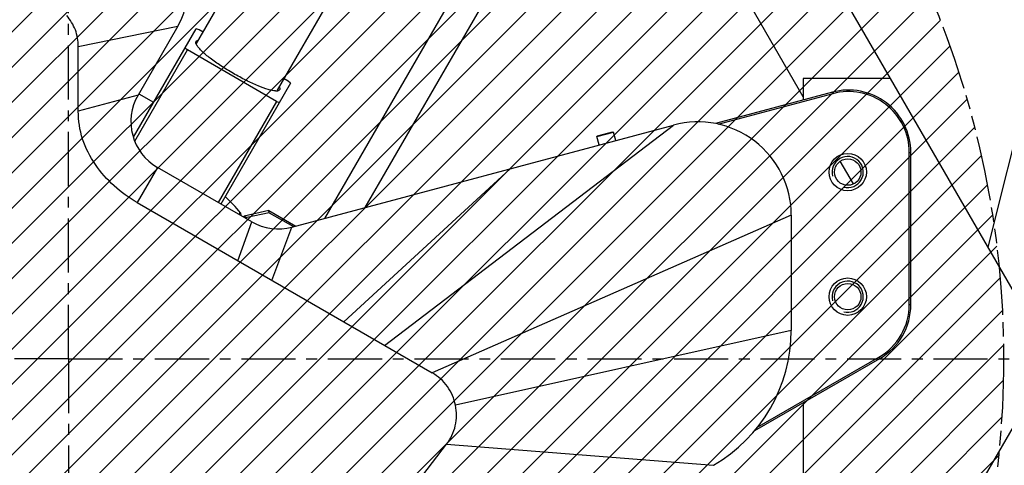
# Model space of a CAD drawing. Header units: millimetres. Extents: x 0 to 2550, y 0 to 1188.
# Tile 214 of 221: x 1481 to 1607, y 880 to 937. Entities that reach past the tile are written whole.
import ezdxf

# ---------------------------------------------------------------- set-up
doc = ezdxf.new("R2010")
doc.units = ezdxf.units.MM
doc.header["$LTSCALE"] = 46.255
doc.linetypes.add('CENTER', pattern=[0.6, 0.375, -0.075, 0.075, -0.075])
doc.linetypes.add('PHANTOM', pattern=[0.8, 0.45, -0.05, 0.1, -0.05, 0.1, -0.05])
doc.layers.get('0').update_dxf_attribs({"linetype": 'CONTINUOUS'})
for name, color, linetype in [('DEFAULT_1', 7, 'CENTER'), ('DEFAULT_3', 7, 'PHANTOM'), ('DR1SM11P1002_PBL301', 7, 'CONTINUOUS'), ('DR1SM11P1003_PBL245', 7, 'CONTINUOUS'), ('M2000103_PBL247', 7, 'CONTINUOUS'), ('M2000801_PBL254', 7, 'CONTINUOUS'), ('M2100102_PBL343', 7, 'CONTINUOUS'), ('M2200104_PBL320', 7, 'CONTINUOUS'), ('M2200301_PBL321', 7, 'CONTINUOUS'), ('M2300101_PBL327', 7, 'CONTINUOUS'), ('M2300301_PBL337', 7, 'CONTINUOUS'), ('M2410102_PBL309', 7, 'CONTINUOUS'), ('P9140503_BOLT_PBL331', 7, 'CONTINUOUS')]:
    doc.layers.add(name, color=color, linetype=linetype)

# ---------------------------------------------------------------- blocks, each defined once
blk = doc.blocks.new('DDDD')
at = {"color": 134, "linetype": 'Continuous'}
for p, q in [((1837.76, 3831.99), (2243.77, 4238)), ((1841.79, 3824.7), (2251.06, 4233.97)), ((1845.98, 3817.58), (2258.18, 4229.78)), ((1850.34, 3810.63), (2265.13, 4225.42)), ((1854.87, 3803.84), (2271.93, 4220.9)), ((1859.55, 3797.2), (2278.56, 4216.22)), ((1864.38, 3790.73), (2285.04, 4211.38)), ((1869.37, 3784.4), (2291.36, 4206.39)), ((1874.52, 3778.24), (2297.53, 4201.25)), ((1879.82, 3772.22), (2303.55, 4195.95)), ((1885.26, 3766.35), (2309.41, 4190.5)), ((1890.86, 3760.64), (2315.12, 4184.9)), ((1896.61, 3755.08), (2320.69, 4179.15)), ((1902.51, 3749.66), (2326.1, 4173.25)), ((1908.57, 3744.4), (2331.36, 4167.2)), ((1914.77, 3739.29), (2336.47, 4160.99)), ((1921.13, 3734.34), (2341.42, 4154.63)), ((1927.65, 3729.54), (2346.22, 4148.12)), ((1934.32, 3724.9), (2350.87, 4141.45)), ((1941.15, 3720.41), (2355.35, 4134.62)), ((1948.14, 3716.09), (2359.67, 4127.62)), ((1955.3, 3711.94), (2363.83, 4120.46)), ((1962.63, 3707.95), (2367.81, 4113.14)), ((1970.13, 3704.14), (2371.62, 4105.64)), ((1977.81, 3700.5), (2375.26, 4097.96)), ((1985.67, 3697.05), (2378.71, 4090.1)), ((1993.72, 3693.79), (2381.97, 4082.04)), ((2001.97, 3690.73), (2385.04, 4073.79)), ((2010.42, 3687.87), (2387.9, 4065.34)), ((2019.09, 3685.22), (2390.54, 4056.67)), ((2027.98, 3682.8), (2392.96, 4047.78)), ((2037.11, 3680.62), (2395.15, 4038.65)), ((2046.5, 3678.68), (2397.08, 4029.27)), ((2056.15, 3677.02), (2398.74, 4019.62)), ((2066.08, 3675.64), (2400.12, 4009.68)), ((2076.33, 3674.57), (2401.19, 3999.44)), ((2086.91, 3673.84), (2401.92, 3988.86)), ((2097.86, 3673.48), (2402.29, 3977.91)), ((2109.22, 3673.52), (2402.24, 3966.55)), ((2121.04, 3674.03), (2401.73, 3954.73)), ((2133.38, 3675.06), (2400.71, 3942.39))]:
    blk.add_line(p, q, dxfattribs=at)
at = {"layer": 'DEFAULT_1', "color": 1}
for q in [(2102.32, 4128.92), (1946.84, 3973.44), (2102.32, 3514.92), (2560.84, 3973.44)]:
    blk.add_line((2102.32, 3973.44), q, dxfattribs=at)
at = {"layer": 'DEFAULT_3', "color": 2}
blk.add_circle((2102.32, 3973.44), 300, dxfattribs=at)
at = {"layer": 'DR1SM11P1002_PBL301', "color": 7}
for p, q in [((2366.06, 4063.44), (2338.02, 4063.44)), ((2338.02, 4063.44), (2338.02, 4056.56)), ((2418.02, 3973.44), (2366.06, 4063.44)), ((2366.06, 3883.44), (2418.02, 3973.44)), ((2338.02, 3959.42), (2338.02, 3883.44))]:
    blk.add_line(p, q, dxfattribs=at)
for centre in [(2352.32, 4033.44), (2352.32, 3993.44)]:
    blk.add_circle(centre, 4.25, dxfattribs=at)
at = {"layer": 'DR1SM11P1002_PBL301', "color": 134}
for centre in [(2352.32, 4033.44), (2352.32, 3993.44)]:
    blk.add_arc(centre, 5, 255, 195, dxfattribs=at)
at = {"layer": 'DR1SM11P1003_PBL245', "color": 7}
for p, q in [((2481.48, 4346.17), (2397.28, 4009.37)), ((2366.06, 4063.44), (2266.69, 4235.57)), ((2338.02, 4057.61), (2244.47, 4219.65)), ((2354.18, 4029.63), (2349.94, 4036.97))]:
    blk.add_line(p, q, dxfattribs=at)
at = {"layer": 'M2000103_PBL247', "color": 7}
for p, q in [((2347.39, 4059.07), (2309.86, 4049.01)), ((2347.52, 4058.58), (2310.65, 4048.71)), ((2372.07, 3990.91), (2372.07, 4039.75)), ((2372.57, 3990.91), (2372.57, 4039.75)), ((2323.17, 3951.42), (2362.32, 3974.02)), ((2322.49, 3950.45), (2362.57, 3973.59))]:
    blk.add_line(p, q, dxfattribs=at)
at = {"layer": 'M2000103_PBL247', "color": 2}
for p, q in [((2347.52, 4058.58), (2347.39, 4059.07)), ((2372.07, 4039.75), (2372.57, 4039.75)), ((2372.07, 3990.91), (2372.57, 3990.91)), ((2362.32, 3974.02), (2362.57, 3973.59))]:
    blk.add_line(p, q, dxfattribs=at)
at = {"layer": 'M2000103_PBL247', "color": 7}
for centre in [(2352.32, 4033.44), (2352.32, 3993.44)]:
    blk.add_circle(centre, 6, dxfattribs=at)
for centre, radius, start, end in [((2352.57, 4039.75), 20, 0, 105), ((2352.57, 4039.75), 19.5, 0, 105), ((2352.57, 3990.91), 19.5, 300, 0), ((2352.57, 3990.91), 20, 300, 0)]:
    blk.add_arc(centre, radius, start, end, dxfattribs=at)
at = {"layer": 'M2000801_PBL254', "color": 2}
for p, q in [((2105.49, 4073.74), (2137.4, 4080.21)), ((2124.65, 4058.12), (2105.49, 4052.99)), ((2203.77, 3977.8), (2296.45, 4048.52)), ((2130.87, 4034.9), (2124.37, 4023.64)), ((2244.08, 4034.49), (2190.68, 3985.36)), ((2334.22, 4019.55), (2219.05, 3968.98)), ((2156.71, 4004.97), (2161.14, 4017.42)), ((2167.61, 3998.68), (2174.04, 4015.73)), ((2334.21, 3982.62), (2226.51, 3958.58)), ((2223.61, 3946.12), (2309.22, 3939.32))]:
    blk.add_line(p, q, dxfattribs=at)
at = {"layer": 'M2000801_PBL254', "color": 7}
for p, q in [((2137.4, 4080.21), (2124.65, 4058.12)), ((2105.49, 4052.99), (2105.49, 4073.74)), ((2174.04, 4015.73), (2296.45, 4048.52)), ((2161.14, 4017.42), (2130.87, 4034.9)), ((2124.37, 4023.64), (2219.05, 3968.98)), ((2334.22, 4019.55), (2334.21, 3982.62)), ((2207.01, 3924.43), (2223.61, 3946.12))]:
    blk.add_line(p, q, dxfattribs=at)
for centre, radius, start, end in [((2117.48, 4091.71), 23, 330, 60), ((2139.37, 4049.62), 17, 150, 240), ((2304.22, 4019.55), 30, 359.9994, 105.0003), ((2169.64, 4032.15), 17, 240, 285), ((2284.21, 3982.62), 50, 300, 359.9993)]:
    blk.add_arc(centre, radius, start, end, dxfattribs=at)
for points, knots in [([(2105.49, 4073.74), (2105.49, 4075.54), (2104.86, 4079.16), (2102.94, 4082.29), (2101.76, 4083.64)], [0, 0, 0, 0, 0.5, 1, 1, 1, 1]), ([(2124.37, 4023.64), (2121.74, 4025.16), (2116.79, 4028.78), (2110.65, 4035.62), (2106.4, 4043.83), (2105.49, 4049.95), (2105.49, 4052.99)], [0, 0, 0, 0, 0.250256, 0.500501, 0.750262, 1, 1, 1, 1]), ([(2226.51, 3958.58), (2226.08, 3960.72), (2224.35, 3964.9), (2220.94, 3967.89), (2219.05, 3968.98)], [0, 0, 0, 0, 0.500085, 1, 1, 1, 1]), ([(2223.61, 3946.12), (2224.94, 3947.85), (2226.94, 3951.91), (2226.94, 3956.44), (2226.51, 3958.58)], [0, 0, 0, 0, 0.5, 1, 1, 1, 1])]:
    blk.add_open_spline(points, degree=3, knots=knots, dxfattribs=at)
at = {"layer": 'M2100102_PBL343', "color": 7}
blk.add_line((2124.9, 4058.56), (2129.66, 4055.81), dxfattribs=at)
at = {"layer": 'M2200104_PBL320', "color": 7}
for p, q in [((2123.22, 4044.64), (2143.29, 4079.41)), ((2144.25, 4079.07), (2143.29, 4079.41)), ((2145.55, 4078.32), (2144.25, 4079.07)), ((2123.62, 4043.33), (2140.52, 4072.61)), ((2139.74, 4073.27), (2140.52, 4072.61)), ((2169.1, 4056.11), (2140.52, 4072.61)), ((2172.83, 4062.57), (2171.53, 4063.32)), ((2173.6, 4061.91), (2172.83, 4062.57)), ((2173.6, 4061.91), (2151.22, 4023.15)), ((2169.1, 4056.11), (2150.36, 4023.65)), ((2169.1, 4056.11), (2170.05, 4055.77))]:
    blk.add_line(p, q, dxfattribs=at)
for centre, radius, start, end in [((2145.22, 4075.33), 2.09, 200.2924, 203.1569), ((2145.43, 4075.42), 2.32, 203.117, 203.643), ((2145.76, 4075.56), 2.68, 203.7179, 207.3662), ((2147.24, 4076.39), 4.37, 211.1143, 212.8701), ((2169.01, 4063.82), 4.37, 267.1298, 268.8857), ((2169.04, 4062.12), 2.68, 272.6338, 276.2822), ((2169.07, 4061.77), 2.32, 276.357, 276.883), ((2169.1, 4061.54), 2.09, 276.8431, 279.7076)]:
    blk.add_arc(centre, radius, start, end, dxfattribs=at)
for points, knots in [([(2143.22, 4074.72), (2143.18, 4074.84), (2143.14, 4075.08), (2143.32, 4075.57), (2143.73, 4075.68), (2143.98, 4075.71)], [0, 0, 0, 0, 0.263445, 0.479791, 1, 1, 1, 1]), ([(2155.23, 4065.08), (2153.88, 4065.86), (2151.35, 4067.42), (2147.97, 4069.78), (2145.63, 4071.7), (2144.26, 4073.09), (2143.76, 4073.72), (2143.56, 4074.01)], [0, 0, 0, 0, 0.315694, 0.603247, 0.837533, 0.928535, 1, 1, 1, 1]), ([(2168.79, 4059.45), (2168.44, 4059.47), (2167.65, 4059.59), (2165.75, 4060.08), (2162.93, 4061.15), (2159.19, 4062.89), (2156.57, 4064.31), (2155.23, 4065.08)], [0, 0, 0, 0, 0.071465, 0.162467, 0.396753, 0.684306, 1, 1, 1, 1]), ([(2170.05, 4060.66), (2170.15, 4060.42), (2170.26, 4060.01), (2169.93, 4059.62), (2169.7, 4059.53), (2169.58, 4059.5)], [0, 0, 0, 0, 0.520209, 0.736555, 1, 1, 1, 1])]:
    blk.add_open_spline(points, degree=3, knots=knots, dxfattribs=at)
for points in [[(2143.26, 4074.6), (2143.24, 4074.64), (2143.23, 4074.68), (2143.22, 4074.72)], [(2143.36, 4074.34), (2143.36, 4074.39), (2143.36, 4074.43), (2143.37, 4074.48)], [(2143.37, 4074.48), (2143.38, 4074.54), (2143.4, 4074.61), (2143.44, 4074.66)], [(2143.49, 4074.13), (2143.45, 4074.19), (2143.41, 4074.26), (2143.38, 4074.33)], [(2169.16, 4059.45), (2169.08, 4059.44), (2169, 4059.44), (2168.93, 4059.44)], [(2169.29, 4059.51), (2169.25, 4059.48), (2169.22, 4059.46), (2169.18, 4059.44)], [(2169.42, 4059.66), (2169.38, 4059.61), (2169.34, 4059.55), (2169.29, 4059.51)], [(2169.58, 4059.5), (2169.54, 4059.49), (2169.5, 4059.48), (2169.45, 4059.48)]]:
    blk.add_open_spline(points, degree=3, dxfattribs=at)
at = {"layer": 'M2200301_PBL321', "color": 7}
for p, q in [((2143.44, 4074.66), (2192.4, 4159.48)), ((2169.42, 4059.66), (2218.38, 4144.48))]:
    blk.add_line(p, q, dxfattribs=at)
at = {"layer": 'M2300101_PBL327', "color": 7}
for p, q in [((2166.65, 4021.06), (2158.7, 4019.29)), ((2166.65, 4021.06), (2175.3, 4016.06)), ((2166.75, 4020.4), (2166.65, 4021.06)), ((2158.5, 4018.95), (2158.7, 4019.29)), ((2158.7, 4019.29), (2159.58, 4018.81)), ((2159.37, 4018.45), (2159.58, 4018.81)), ((2166.75, 4020.4), (2159.58, 4018.81)), ((2166.75, 4020.4), (2174.53, 4015.91))]:
    blk.add_line(p, q, dxfattribs=at)
at = {"layer": 'M2300301_PBL337', "color": 7}
for p, q in [((2184.53, 4018.54), (2247.96, 4128.24)), ((2197.56, 4022.03), (2256.22, 4123.5))]:
    blk.add_line(p, q, dxfattribs=at)
at = {"layer": 'M2410102_PBL309', "color": 7}
for p, q in [((2157.09, 4019.76), (2157.47, 4020.42)), ((2157.09, 4019.76), (2157.46, 4020.39)), ((2157.46, 4020.39), (2157.47, 4020.42)), ((2157.54, 4020.34), (2157.62, 4019.46))]:
    blk.add_line(p, q, dxfattribs=at)
blk.add_arc((2102.32, 3973.37), 72.5, 40.3876, 46.0585, dxfattribs=at)
at = {"layer": 'P9140503_BOLT_PBL331', "color": 7}
for p, q in [((2272.06, 4045.09), (2276.89, 4046.39)), ((2276.89, 4046.39), (2277.19, 4046.21)), ((2271.88, 4044.79), (2277.19, 4046.21)), ((2272.06, 4045.09), (2271.88, 4044.79)), ((2272.59, 4042.13), (2271.88, 4044.79)), ((2277.91, 4043.56), (2277.19, 4046.21))]:
    blk.add_line(p, q, dxfattribs=at)

msp = doc.modelspace()

# ---------------------------------------------------------------- block references
at = {"xscale": 0.4, "yscale": 0.4, "zscale": 0.4}
msp.add_blockref('DDDD', (645.9319, -695.924), dxfattribs=at)

doc.saveas('drawing.dxf')
